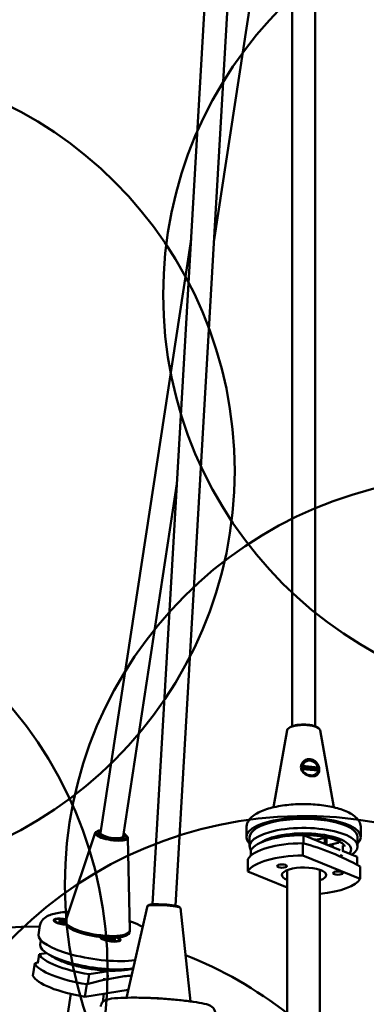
# Model space of a CAD drawing. Header units: millimetres. Extents: x 224 to 3432, y 73 to 2441.
# Tile 21 of 27: x 2776 to 2882, y 1751 to 2052. Entities that reach past the tile are written whole.
import ezdxf

# ---------------------------------------------------------------- set-up
doc = ezdxf.new("R2010")
doc.units = ezdxf.units.MM
doc.header["$LTSCALE"] = 12
doc.layers.add('Widoczne (ISO)', color=7, linetype='Continuous', lineweight=50)

msp = doc.modelspace()

# ---------------------------------------------------------------- linework, layer by layer
at = {"layer": 'Widoczne (ISO)'}
for p, q in [((2816.78, 1781.57), (2845.58, 2278.1)), ((2859.47, 1836.07), (2859.47, 2278.67)), ((2823.77, 1781.16), (2852.57, 2277.69)), ((2866.47, 1836.07), (2866.47, 2252.13)), ((2859.47, 2140.85), (2835.55, 1984.26)), ((2828.58, 1985), (2800.85, 1803.41)), ((2824.25, 1910.25), (2807.77, 1802.35)), ((2858.72, 1835.69), (2858.41, 1835.46)), ((2867.21, 1835.69), (2867.53, 1835.46)), ((2857.93, 1834.82), (2853.74, 1811.24)), ((2868.01, 1834.82), (2872.2, 1811.24)), ((2866.85, 1822.93), (2862.5, 1823.37)), ((2862.62, 1823.89), (2867.32, 1823.41)), ((2867.32, 1822.47), (2862.62, 1822.95)), ((2845.47, 1802.11), (2845.47, 1804.92)), ((2880.47, 1802.11), (2880.47, 1804.92)), ((2799.29, 1803.42), (2790.28, 1776.57)), ((2800, 1803.98), (2799.64, 1803.78)), ((2808.74, 1802.65), (2809.03, 1802.35)), ((2809.26, 1801.9), (2809.83, 1773.58)), ((2846.47, 1802.11), (2846.47, 1799.29)), ((2855.47, 1802.23), (2855.47, 1802.09)), ((2862.95, 1802.73), (2862.95, 1800.2)), ((2874.17, 1798.15), (2862.95, 1802.73)), ((2866.75, 1801.3), (2869.45, 1801.87)), ((2869.47, 1801.88), (2869.47, 1800.07)), ((2869.92, 1801.96), (2869.92, 1799.89)), ((2879.47, 1802.11), (2879.47, 1799.29)), ((2862.76, 1796.49), (2862.76, 1800.25)), ((2872.62, 1800.13), (2870.45, 1799.67)), ((2871.93, 1799.59), (2871.93, 1799.07)), ((2874.93, 1799.59), (2874.93, 1797.85)), ((2846.87, 1798.11), (2846.87, 1796.51)), ((2880.27, 1789.36), (2862.76, 1796.49)), ((2879.32, 1796.06), (2874.84, 1797.88)), ((2879.32, 1796.06), (2879.32, 1793.64)), ((2845.91, 1795.41), (2845.91, 1791.65)), ((2880.27, 1793.12), (2880.27, 1789.36)), ((2845.91, 1791.65), (2857.97, 1786.74)), ((2857.97, 1792.01), (2857.97, 1704.23)), ((2867.97, 1792.1), (2867.97, 1704.23)), ((2815.2, 1781.07), (2808.81, 1752.99)), ((2815.6, 1781.38), (2815.24, 1781.11)), ((2824.92, 1780.84), (2825.25, 1780.53)), ((2825.28, 1780.48), (2828.39, 1751.86)), ((2781.93, 1772.27), (2782.36, 1775.12)), ((2786.94, 1776.63), (2786.9, 1776.4)), ((2787.02, 1776.12), (2786.98, 1776.17)), ((2788.07, 1776.45), (2789, 1776.34)), ((2789, 1776.29), (2788.07, 1776.45)), ((2788.23, 1776.17), (2788.96, 1776.21)), ((2788.27, 1776.67), (2788.97, 1776.43)), ((2788.73, 1775.96), (2789.26, 1776.08)), ((2788.78, 1776.74), (2789.29, 1776.47)), ((2789.05, 1776.37), (2789.03, 1776.03)), ((2789.05, 1776.25), (2789.03, 1776.03)), ((2789.63, 1775.78), (2789.57, 1776.05)), ((2789.59, 1776.41), (2789.69, 1776.66)), ((2789.72, 1776.02), (2789.63, 1775.78)), ((2789.63, 1775.78), (2789.63, 1775.89)), ((2789.69, 1776.66), (2789.65, 1776.31)), ((2789.69, 1776.66), (2789.75, 1776.39)), ((2790.17, 1775.89), (2790.03, 1775.97)), ((2790.25, 1776.4), (2790.05, 1776.36)), ((2790.18, 1775.97), (2790.25, 1776.44)), ((2790.56, 1775.02), (2790.48, 1775.13)), ((2809.11, 1772.19), (2809.22, 1772.26)), ((2809.75, 1772.98), (2809.83, 1773.45)), ((2782.67, 1770.52), (2782.48, 1769.27)), ((2801.17, 1771.49), (2801.14, 1771.29)), ((2801.26, 1771.01), (2801.23, 1771.05)), ((2802.23, 1771.32), (2803.11, 1771.22)), ((2802.41, 1771.1), (2803.22, 1771.09)), ((2803.29, 1771.27), (2803.06, 1771.35)), ((2803.1, 1770.83), (2803.5, 1771.01)), ((2803.64, 1770.97), (2803.1, 1770.83)), ((2803.2, 1771.34), (2803.37, 1771.29)), ((2803.3, 1771.26), (2803.29, 1771.08)), ((2803.51, 1771.33), (2803.49, 1771.02)), ((2803.97, 1770.63), (2803.88, 1770.89)), ((2804.16, 1771.24), (2804.45, 1771.32)), ((2804.26, 1771.13), (2804.21, 1770.96)), ((2804.29, 1770.89), (2804.22, 1770.61)), ((2804.55, 1771.32), (2804.29, 1771.2)), ((2804.66, 1770.58), (2804.31, 1770.86)), ((2805.27, 1770.69), (2804.42, 1770.92)), ((2804.5, 1770.96), (2804.49, 1770.9)), ((2804.5, 1770.95), (2805.27, 1770.69)), ((2805.38, 1771.11), (2804.58, 1771.13)), ((2805.56, 1770.89), (2804.69, 1770.99)), ((2806.38, 1770.23), (2806.43, 1770.26)), ((2806.62, 1770.69), (2806.58, 1770.46)), ((2782.15, 1766.31), (2781.73, 1763.57)), ((2782.15, 1766.31), (2784.34, 1766.66)), ((2780.76, 1763.51), (2780.18, 1759.71)), ((2797.38, 1760.17), (2796.96, 1757.44)), ((2803.36, 1761.15), (2797.38, 1760.17)), ((2800.97, 1761.9), (2800.89, 1761.33)), ((2806.29, 1761.63), (2803.68, 1761.2)), ((2803.97, 1761.68), (2803.93, 1761.38)), ((2796.13, 1753.28), (2796.71, 1757.08)), ((2791.8, 1754.13), (2779.17, 1671.43)), ((2809.37, 1755.44), (2796.13, 1753.28)), ((2801.93, 1754.23), (2801.54, 1751.65))]:
    msp.add_line(p, q, dxfattribs=at)
for centre in [(2945.02, 1968.07), (2716.89, 1914.19), (2914.96, 1787.52), (2678.05, 1761.27)]:
    msp.add_circle(centre, 125, dxfattribs=at)
for centre, start, end in [((2862.97, 1683.56), 68.3439, 63.138), ((2780.92, 1649.77), 89.3636, 45.8626), ((2780.92, 1649.77), 51.9477, 68.4423)]:
    msp.add_arc(centre, 125, start, end, dxfattribs=at)
for centre, major_axis, ratio, start_param, end_param in [((2862.97, 1834.72), (-5.05, 0), 0.34202, 3.202292, 6.222486), ((2862.97, 1834.99), (-4.7, 0), 0.34202, 3.585701, 5.839077), ((2864.97, 1823.18), (-1.88, 1.65), 0.900108, 4.010969, 6.749846), ((2864.97, 1823.18), (-1.88, 1.65), 0.900108, 0.869377, 1.262497), ((2864.97, 1823.18), (1.88, -1.65), 0.900108, 0.073541, 0.466661), ((2862.97, 1802.11), (-17.5, 0), 0.34202, 2.8019, 6.622878), ((2862.97, 1802.11), (16.5, 0), 0.34202, 0, 3.141593), ((2862.97, 1799.29), (16.5, 0), 0.34202, 5.812753, 9.6446), ((2804.26, 1802.6), (-4.99, 0.76), 0.276363, 5.936847, 9.771116), ((2804.31, 1802.88), (4.65, -0.71), 0.276363, 2.410853, 7.013925), ((2804.31, 1802.88), (-3.9, 0.6), 0.276363, 5.801199, 9.906764), ((2804.26, 1802.59), (-3.61, 0.55), 0.276363, 5.995495, 6.440299), ((2804.31, 1802.88), (3.46, -0.53), 0.276363, 3.141593, 6.283185), ((2804.26, 1802.59), (3.61, -0.55), 0.276363, 6.126071, 6.570875), ((2863.09, 1797.08), (-16.5, 0), 0.34202, 4.721069, 6.100619), ((2862.97, 1798.33), (14.49, 0), 0.34202, 6.016158, 8.978314), ((2854.59, 1800.82), (-3, 0), 0.34202, 4.850108, 5.898453), ((2871.03, 1801), (3, 0), 0.34202, 5.269075, 8.410667), ((2862.97, 1802.11), (7, 0), 0.34202, 5.902934, 6.169411), ((2863.09, 1794.27), (-17.5, 0), 0.34202, 4.731129, 6.090559), ((2862.97, 1799.29), (7, 0), 0.34202, 0.999597, 1.09589), ((2863.09, 1790.51), (-17.5, 0), 0.34202, 4.731129, 6.090559), ((2873.43, 1796.12), (1.5, 0), 0.34202, 0.343961, 1.05295), ((2863.09, 1790.51), (-6.75, 0), 0.34202, 2.378269, 6.992299), ((2863.09, 1790.51), (17.5, 0), 0.34202, 4.994824, 6.090559), ((2820.24, 1780.77), (-5.04, 0.29), 0.096476, 3.157748, 6.26703), ((2820.26, 1781.06), (4.69, -0.27), 0.096476, 0.114671, 3.026921), ((2789.66, 1776.22), (-3.11, 0.48), 0.276363, 4.508297, 8.128876), ((2789.66, 1776.22), (-2.72, 0.42), 0.276363, 4.485354, 8.13595), ((2789.62, 1775.98), (-2.72, 0.42), 0.276363, 0, 0.351544), ((2788.84, 1776.28), (0.211, -0.032), 0.276363, 5.363569, 6.990517), ((2788.84, 1776.4), (0.211, -0.032), 0.276363, 5.622713, 7.249661), ((2788.88, 1776.58), (0.033, 0.378), 0.505955, 3.893427, 4.043621), ((2789.43, 1776.02), (-0.211, 0.032), 0.276363, 4.051917, 5.678865), ((2789.46, 1776.48), (0.211, -0.032), 0.276363, 3.792773, 5.419721), ((2789.49, 1776.21), (-0.144, 0.349), 0.026112, 3.553389, 4.209697), ((2789.52, 1776.67), (0.14, -0.357), 0.096185, 5.469009, 6.125317), ((2789.85, 1776.16), (-0.242, -0.293), 0.046165, 5.227537, 5.883845), ((2789.88, 1776.61), (0.24, 0.301), 0.115263, 3.311436, 3.967744), ((2789.85, 1775.96), (-0.211, 0.032), 0.276363, 3.792773, 5.419721), ((2789.88, 1776.42), (0.211, -0.032), 0.276363, 4.051917, 5.678865), ((2799.97, 1774.47), (9.79, -1.49), 0.276363, 3.141593, 6.283185), ((2800.04, 1774.95), (9.79, -1.49), 0.276363, 3.093647, 6.331131), ((2799.95, 1774.38), (-9.69, 1.48), 0.276363, 0.291681, 2.849912), ((2799.23, 1769.63), (-17.3, 2.64), 0.276363, 0, 2.393958), ((2798.79, 1766.78), (-16.31, 2.49), 0.276363, 0, 2.444434), ((2803.9, 1771.11), (3.11, -0.48), 0.276363, 3.199875, 7.088336), ((2803.86, 1770.87), (-2.72, 0.42), 0.276363, 0, 0.351544), ((2803.9, 1771.11), (2.72, -0.42), 0.276363, 3.18674, 7.101471), ((2803.08, 1771.29), (0.211, -0.032), 0.276363, 4.85607, 6.483018), ((2803.3, 1771.02), (-0.211, 0.032), 0.276363, 3.544418, 5.171366), ((2803.31, 1771.55), (0.14, 0.356), 0.465376, 3.750015, 4.110915), ((2803.3, 1771.36), (0.211, -0.032), 0.276363, 5.115214, 6.309863), ((2803.36, 1771.21), (-0.123, 0.37), 0.229235, 3.827043, 4.084845), ((2803.67, 1770.91), (0.211, -0.032), 0.276363, 0.143681, 1.770629), ((2804.13, 1771.3), (-0.211, 0.032), 0.276363, 0.277263, 1.770629), ((2804.18, 1771.49), (0.11, -0.374), 0.289464, 5.355673, 5.99519), ((2804.49, 1771.4), (0.236, 0.275), 0.107037, 2.449381, 2.932926), ((2804.5, 1770.86), (-0.211, 0.032), 0.276363, 5.115214, 6.742162), ((2804.49, 1771.19), (0.211, -0.032), 0.276363, 3.544418, 5.171366), ((2804.71, 1770.93), (-0.211, 0.032), 0.276363, 4.85607, 6.483018), ((2804.72, 1771.12), (-0.168, -0.347), 0.42593, 5.417126, 5.578602), ((2803.86, 1770.87), (2.72, -0.42), 0.276363, 5.931641, 6.283185), ((2798.33, 1764.64), (-16.31, 2.49), 0.276363, 0.174964, 1.554514), ((2798.64, 1765.81), (14.32, -2.19), 0.276363, 3.651158, 5.77362), ((2797.9, 1761.79), (-17.3, 2.64), 0.276363, 0.185024, 1.544454), ((2797.32, 1757.99), (-17.3, 2.64), 0.276363, 0.185024, 1.544454), ((2801.1, 1761.71), (-1.48, 0.23), 0.276363, 5.993711, 8.596386), ((2802.2, 1760), (-1.48, 0.23), 0.276363, 2.277401, 2.59367), ((2818.56, 1751.85), (-9.88, 0.57), 0.096476, 4.204315, 5.220463)]:
    msp.add_ellipse(centre, major_axis=major_axis, ratio=ratio, start_param=start_param, end_param=end_param, dxfattribs=at)
for centre in [(2856.34, 1793.26), (2873.43, 1791.13)]:
    msp.add_ellipse(centre, major_axis=(-1.5, 0), ratio=0.34202, dxfattribs=at)
for points, knots in [([(2862.15, 1823.57), (2862.14, 1823.36), (2862.17, 1823.14), (2862.34, 1822.57), (2862.54, 1822.23), (2862.89, 1821.84), (2862.98, 1821.75), (2863.36, 1821.43), (2863.71, 1821.21), (2864.4, 1820.92), (2864.74, 1820.82), (2865.52, 1820.7), (2865.97, 1820.71), (2866.7, 1820.9), (2866.98, 1821.05), (2867.28, 1821.33), (2867.37, 1821.43), (2867.61, 1821.78), (2867.71, 1822.07), (2867.79, 1822.79), (2867.74, 1823.21), (2867.45, 1824.13), (2867.18, 1824.59), (2866.63, 1825.22), (2866.34, 1825.47), (2865.68, 1825.82), (2865.32, 1825.93), (2864.64, 1826), (2864.27, 1825.97), (2863.69, 1825.79), (2863.47, 1825.68), (2862.97, 1825.35), (2862.72, 1825.1), (2862.38, 1824.57), (2862.26, 1824.31), (2862.17, 1823.89), (2862.15, 1823.72), (2862.15, 1823.57)], [-1.504256, -1.504256, -1.504256, -1.504256, -1.444649, -1.444649, -1.341108, -1.341108, -1.30597, -1.30597, -1.208059, -1.208059, -1.12742, -1.12742, -1.012024, -1.012024, -0.914325, -0.914325, -0.86858, -0.86858, -0.772667, -0.772667, -0.656304, -0.656304, -0.537522, -0.537522, -0.447771, -0.447771, -0.358019, -0.358019, -0.268268, -0.268268, -0.207518, -0.207518, -0.116042, -0.116042, -0.044632, -0.044632, 0, 0, 0, 0]), ([(2866.85, 1821.6), (2866.78, 1821.52), (2866.7, 1821.44), (2866.43, 1821.23), (2866.2, 1821.12), (2865.62, 1820.99), (2865.29, 1820.98), (2864.71, 1821.07), (2864.46, 1821.14), (2863.91, 1821.35), (2863.63, 1821.52), (2863.3, 1821.78), (2863.22, 1821.85), (2863.12, 1821.95), (2863.11, 1821.97), (2863.09, 1821.99)], [0.8718372, 0.8718372, 0.8718372, 0.8718372, 0.914325, 0.914325, 1.0120237, 1.0120237, 1.1274203, 1.1274203, 1.2080586, 1.2080586, 1.3059698, 1.3059698, 1.3411084, 1.3411084, 1.3484576, 1.3484576, 1.3484576, 1.3484576]), ([(2845.47, 1804.92), (2845.47, 1805.59), (2845.65, 1806.25), (2846.33, 1807.53), (2846.87, 1808.1), (2848.48, 1809.37), (2849.69, 1809.97), (2852.52, 1810.98), (2854.15, 1811.38), (2857.57, 1811.95), (2859.35, 1812.12), (2862.95, 1812.26), (2864.76, 1812.23), (2868.28, 1811.96), (2869.98, 1811.72), (2873.15, 1811.05), (2874.6, 1810.61), (2877.2, 1809.5), (2878.33, 1808.83), (2879.55, 1807.52), (2879.87, 1807.08), (2880.33, 1806.08), (2880.47, 1805.5), (2880.47, 1804.92)], [3.749472, 3.749472, 3.749472, 3.749472, 3.929535, 3.929535, 4.157515, 4.157515, 4.513477, 4.513477, 4.87054, 4.87054, 5.208638, 5.208638, 5.541319, 5.541319, 5.874931, 5.874931, 6.216688, 6.216688, 6.581489, 6.581489, 6.735352, 6.735352, 6.891064, 6.891064, 6.891064, 6.891064]), ([(2860.96, 1802.68), (2861.28, 1802.7), (2861.59, 1802.71), (2863.28, 1802.76), (2864.68, 1802.72), (2867.36, 1802.5), (2868.64, 1802.32), (2870.95, 1801.85), (2871.97, 1801.56), (2873.62, 1800.92), (2874.27, 1800.57), (2875.11, 1799.95), (2875.33, 1799.67), (2875.46, 1799.4), (2875.47, 1799.34), (2875.47, 1799.28)], [4.269924, 4.269924, 4.269924, 4.269924, 4.341464, 4.341464, 4.65252, 4.65252, 4.962723, 4.962723, 5.267702, 5.267702, 5.559231, 5.559231, 5.82732, 5.82732, 5.993907, 5.993907, 5.993907, 5.993907]), ([(2862.76, 1800.25), (2865.75, 1799.47), (2868.7, 1798.45), (2874.33, 1796.16), (2877.28, 1794.77), (2880.27, 1793.12)], [35.882115, 35.882115, 35.882115, 35.882115, 37.196513, 37.196513, 38.510912, 38.510912, 38.510912, 38.510912]), ([(2791.19, 1779.28), (2790.31, 1779.24), (2789.47, 1779.17), (2787.25, 1778.87), (2786.01, 1778.58), (2784.38, 1777.83), (2783.85, 1777.51), (2782.9, 1776.57), (2782.48, 1775.89), (2782.36, 1775.12)], [5.948339, 5.948339, 5.948339, 5.948339, 6.1426791, 6.1426791, 6.5009073, 6.5009073, 6.6953534, 6.6953534, 6.8986663, 6.8986663, 6.8986663, 6.8986663]), ([(2788.23, 1776.17), (2788.25, 1776.17), (2788.26, 1776.17), (2788.28, 1776.16), (2788.28, 1776.16), (2788.28, 1776.16)], [0.020760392, 0.020760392, 0.020760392, 0.020760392, 0.025933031, 0.025933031, 0.027067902, 0.027067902, 0.027067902, 0.027067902]), ([(2788.75, 1775.96), (2788.71, 1775.97), (2788.68, 1775.98), (2788.61, 1776.01), (2788.57, 1776.02), (2788.51, 1776.05), (2788.47, 1776.06), (2788.41, 1776.09), (2788.39, 1776.1), (2788.33, 1776.13), (2788.31, 1776.15), (2788.28, 1776.16)], [6.073728, 6.073728, 6.073728, 6.073728, 6.1524932, 6.1524932, 6.2397147, 6.2397147, 6.3269363, 6.3269363, 6.4141578, 6.4141578, 6.5013793, 6.5013793, 6.5013793, 6.5013793]), ([(2788.78, 1776.74), (2788.79, 1776.74), (2788.81, 1776.73), (2788.82, 1776.7), (2788.83, 1776.69), (2788.84, 1776.66), (2788.84, 1776.64), (2788.84, 1776.63)], [0.02076039, 0.02076039, 0.02076039, 0.02076039, 0.02593303, 0.02593303, 0.03109721, 0.03109721, 0.03532758, 0.03532758, 0.03532758, 0.03532758]), ([(2789.65, 1776.31), (2789.65, 1776.29), (2789.65, 1776.27), (2789.63, 1776.16), (2789.62, 1776.06), (2789.6, 1775.96)], [-2.79635517, -2.79635517, -2.79635517, -2.79635517, -2.79003986, -2.79003986, -2.76273788, -2.76273788, -2.76273788, -2.76273788]), ([(2813.74, 1774.63), (2813.47, 1774.79), (2813.19, 1774.94), (2811.98, 1775.57), (2810.93, 1776.02), (2809.78, 1776.44)], [4.3525229, 4.3525229, 4.3525229, 4.3525229, 4.437385, 4.437385, 4.707401, 4.707401, 4.707401, 4.707401]), ([(2802.23, 1771.32), (2802.25, 1771.32), (2802.27, 1771.31), (2802.3, 1771.3), (2802.31, 1771.28), (2802.33, 1771.26), (2802.34, 1771.25), (2802.34, 1771.23)], [0.02076039, 0.02076039, 0.02076039, 0.02076039, 0.02593303, 0.02593303, 0.03109721, 0.03109721, 0.03532758, 0.03532758, 0.03532758, 0.03532758]), ([(2802.45, 1771.1), (2802.44, 1771.11), (2802.44, 1771.11), (2802.42, 1771.13), (2802.4, 1771.14), (2802.38, 1771.16), (2802.38, 1771.16), (2802.36, 1771.18), (2802.36, 1771.19), (2802.35, 1771.2), (2802.35, 1771.2), (2802.35, 1771.21)], [2.9630266, 2.9630266, 2.9630266, 2.9630266, 2.9984925, 2.9984925, 3.0736325, 3.0736325, 3.1487726, 3.1487726, 3.2239127, 3.2239127, 3.2990527, 3.2990527, 3.2990527, 3.2990527]), ([(2804.64, 1770.59), (2804.6, 1770.59), (2804.56, 1770.59), (2804.47, 1770.59), (2804.43, 1770.59), (2804.34, 1770.6), (2804.29, 1770.6), (2804.2, 1770.61), (2804.15, 1770.61), (2804.06, 1770.62), (2804.01, 1770.63), (2803.97, 1770.63)], [1.3528937, 1.3528937, 1.3528937, 1.3528937, 1.4400339, 1.4400339, 1.527174, 1.527174, 1.6143142, 1.6143142, 1.7014543, 1.7014543, 1.7872285, 1.7872285, 1.7872285, 1.7872285]), ([(2805.26, 1771.04), (2805.27, 1771.05), (2805.28, 1771.07), (2805.3, 1771.09), (2805.32, 1771.1), (2805.35, 1771.11), (2805.37, 1771.11), (2805.38, 1771.11)], [0.04758377, 0.04758377, 0.04758377, 0.04758377, 0.05181414, 0.05181414, 0.05697832, 0.05697832, 0.06215096, 0.06215096, 0.06215096, 0.06215096]), ([(2785.81, 1765.81), (2786.47, 1765.33), (2787.27, 1764.89), (2789.33, 1763.96), (2790.63, 1763.49), (2793.43, 1762.68), (2794.91, 1762.33), (2797.94, 1761.77), (2799.48, 1761.55), (2802.49, 1761.28), (2803.96, 1761.21), (2806.69, 1761.25), (2807.96, 1761.35), (2809.71, 1761.65), (2810.31, 1761.79), (2810.85, 1761.97)], [0.209111, 0.209111, 0.209111, 0.209111, 0.495903, 0.495903, 0.840928, 0.840928, 1.172119, 1.172119, 1.499738, 1.499738, 1.827895, 1.827895, 2.161346, 2.161346, 2.360332, 2.360332, 2.360332, 2.360332]), ([(2796.71, 1757.08), (2799.91, 1758.03), (2803.02, 1758.72), (2807.41, 1759.44), (2808.88, 1759.63), (2810.36, 1759.78)], [35.882115, 35.882115, 35.882115, 35.882115, 37.196513, 37.196513, 37.838402, 37.838402, 37.838402, 37.838402]), ([(2802.42, 1758.79), (2802.4, 1758.78), (2802.38, 1758.77), (2802.27, 1758.71), (2802.14, 1758.68), (2801.91, 1758.65), (2801.81, 1758.64), (2801.71, 1758.64)], [-0.1321984, -0.1321984, -0.1321984, -0.1321984, -0.1186679, -0.1186679, -0.0593926, -0.0593926, -0.0254432, -0.0254432, -0.0254432, -0.0254432]), ([(2800.94, 1750.28), (2800.96, 1750.56), (2801.03, 1750.83), (2801.25, 1751.3), (2801.39, 1751.49), (2801.71, 1751.83), (2801.88, 1751.95), (2802.3, 1752.22), (2802.52, 1752.3), (2803.69, 1752.7), (2804.71, 1752.79), (2807.33, 1752.96), (2808.72, 1753), (2811.75, 1753.01), (2813.36, 1752.98), (2816.68, 1752.86), (2818.4, 1752.78), (2821.77, 1752.55), (2823.43, 1752.41), (2826.53, 1752.1), (2827.98, 1751.92), (2830.55, 1751.54), (2831.66, 1751.34), (2833.6, 1750.87), (2834.19, 1751.03), (2835.36, 1749.81), (2835.45, 1749.69), (2835.69, 1749.31), (2835.83, 1749.01), (2835.89, 1748.52), (2835.89, 1748.39), (2835.89, 1748.25)], [0.809362, 0.809362, 0.809362, 0.809362, 0.846943, 0.846943, 0.888645, 0.888645, 0.943698, 0.943698, 1.043163, 1.043163, 1.473906, 1.473906, 1.821192, 1.821192, 2.149435, 2.149435, 2.473929, 2.473929, 2.797961, 2.797961, 3.123954, 3.123954, 3.458296, 3.458296, 3.847642, 3.847642, 3.882184, 3.882184, 3.932847, 3.932847, 3.950954, 3.950954, 3.950954, 3.950954])]:
    msp.add_open_spline(points, degree=3, knots=knots, dxfattribs=at)
for points, weights in [([(2862.3, 1823.84), (2862.47, 1823.87), (2862.62, 1823.89)], [1.00214270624, 1.00228624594, 1]), ([(2862.62, 1822.95), (2862.53, 1822.94), (2862.43, 1822.92)], [1, 1.00142949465, 1.00190906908]), ([(2867.32, 1823.41), (2867.4, 1823.36), (2867.49, 1823.3)], [1, 1.00228624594, 1.00214270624]), ([(2867.42, 1822.41), (2867.37, 1822.44), (2867.32, 1822.47)], [1.00190906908, 1.00142949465, 1]), ([(2788.85, 1776.47), (2788.84, 1776.55), (2788.84, 1776.63)], [1.01038172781, 1.00735536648, 1.00378810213]), ([(2802.36, 1771.19), (2802.35, 1771.21), (2802.34, 1771.23)], [1.00573797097, 1.00478412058, 1.00378810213]), ([(2803.73, 1770.96), (2803.76, 1771.13), (2803.8, 1771.32)], [1.02223578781, 1.01803639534, 1.01036452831]), ([(2805.26, 1771.04), (2805.23, 1770.99), (2805.2, 1770.93)], [1.00378810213, 1.00647556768, 1.00885603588])]:
    msp.add_rational_spline(points, weights, degree=2, dxfattribs=at)
for points in [[(2862.5, 1823.35), (2862.5, 1823.47), (2862.51, 1823.61), (2862.53, 1823.74)], [(2862.56, 1822.94), (2862.52, 1823.08), (2862.5, 1823.21), (2862.5, 1823.35)], [(2867.14, 1823.27), (2867.21, 1822.99), (2867.23, 1822.73), (2867.2, 1822.48)], [(2804.21, 1770.96), (2804.19, 1770.85), (2804.16, 1770.73), (2804.13, 1770.61)], [(2804.64, 1770.59), (2804.65, 1770.59), (2804.66, 1770.59), (2804.66, 1770.58)], [(2781.77, 1763.8), (2781.43, 1763.7), (2781.1, 1763.61), (2780.76, 1763.51)]]:
    msp.add_open_spline(points, degree=3, dxfattribs=at)

doc.saveas('drawing.dxf')
